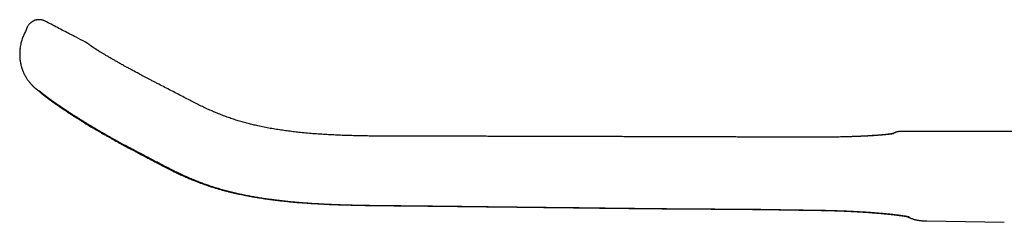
# Model space of a CAD drawing. Header units: millimetres. Extents: x 8 to 1221, y 12 to 660.
# Tile 2 of 24: x 193 to 302, y 637 to 660. Entities that reach past the tile are written whole.
import ezdxf

# ---------------------------------------------------------------- set-up
doc = ezdxf.new("R2010")
doc.units = ezdxf.units.MM

msp = doc.modelspace()

# ---------------------------------------------------------------- linework, layer by layer
at = {"color": 7, "linetype": 'Continuous', "lineweight": 30}
for p, q in [((196.09, 659.65), (196.09, 659.65)), ((194.12, 658.99), (193.91, 658.53)), ((193.91, 658.53), (193.91, 658.53)), ((194.13, 658.99), (194.13, 658.99)), ((200.54, 657.34), (200.53, 657.34)), ((201.1, 656.96), (201.11, 656.95)), ((261.96, 638.99), (261.96, 638.99)), ((280.4, 638.8), (280.4, 638.8)), ((280.58, 638.81), (280.58, 638.81)), ((293.35, 637.61), (301.89, 637.46)), ((293.35, 637.61), (293.35, 637.61))]:
    msp.add_line(p, q, dxfattribs=at)
at = {"color": 7, "linetype": 'Continuous', "lineweight": 30, "flags": 128}
msp.add_lwpolyline([(208.64, 652.69), (208.64, 652.69), (208.64, 652.69)], dxfattribs=at)
at = {"color": 7, "linetype": 'Continuous', "lineweight": 30}
for points, knots in [([(196.09, 659.66), (196.05, 659.67), (195.98, 659.71), (195.87, 659.75), (195.77, 659.78), (195.68, 659.8), (195.61, 659.81), (195.54, 659.81), (195.49, 659.82), (195.45, 659.82), (195.42, 659.82), (195.4, 659.82), (195.37, 659.82), (195.33, 659.82), (195.27, 659.81), (195.2, 659.8), (195.13, 659.79), (195.05, 659.77), (194.97, 659.75), (194.88, 659.71), (194.79, 659.67), (194.69, 659.62), (194.6, 659.56), (194.51, 659.49), (194.42, 659.41), (194.34, 659.32), (194.26, 659.22), (194.18, 659.11), (194.14, 659.03), (194.12, 658.99)], [0, 0, 0, 0, 0.0627757, 0.1202645, 0.1720543, 0.2177951, 0.2572036, 0.285049, 0.3082521, 0.3267506, 0.340517, 0.3495872, 0.3564944, 0.3764848, 0.4013684, 0.4295794, 0.4599798, 0.4925565, 0.5272787, 0.5640941, 0.6041704, 0.6490721, 0.6985852, 0.7431413, 0.790427, 0.8401373, 0.8919134, 0.9453487, 1, 1, 1, 1]), ([(200.53, 657.34), (200.19, 657.52), (199.39, 657.94), (198.13, 658.59), (196.99, 659.18), (196.31, 659.54), (196.09, 659.66)], [0, 0, 0, 0, 0.230452, 0.538986, 0.850191, 1, 1, 1, 1]), ([(193.91, 658.53), (193.88, 658.45), (193.8, 658.29), (193.7, 658.05), (193.6, 657.81), (193.52, 657.57), (193.45, 657.34), (193.39, 657.09), (193.35, 656.83), (193.31, 656.56), (193.29, 656.3), (193.28, 656.04), (193.29, 655.8), (193.3, 655.56), (193.33, 655.33), (193.36, 655.12), (193.4, 654.91), (193.45, 654.7), (193.51, 654.48), (193.59, 654.27), (193.66, 654.07), (193.75, 653.89), (193.83, 653.72), (193.91, 653.57), (193.99, 653.43), (194.07, 653.31), (194.14, 653.2), (194.21, 653.1), (194.28, 653.01), (194.35, 652.92), (194.43, 652.82), (194.51, 652.73), (194.58, 652.66), (194.63, 652.6), (194.68, 652.56), (194.72, 652.52), (194.76, 652.48), (194.79, 652.44), (194.82, 652.42), (194.85, 652.39), (194.88, 652.36), (194.91, 652.34), (194.94, 652.31), (194.97, 652.29), (194.99, 652.27), (195.01, 652.26), (195.02, 652.24), (195.04, 652.23), (195.05, 652.22), (195.06, 652.22), (195.07, 652.21), (195.08, 652.2), (195.1, 652.19), (195.11, 652.17), (195.13, 652.16), (195.15, 652.14), (195.17, 652.13), (195.19, 652.11), (195.2, 652.1), (195.22, 652.09), (195.24, 652.08), (195.25, 652.06), (195.27, 652.05), (195.29, 652.04), (195.31, 652.03), (195.32, 652.02), (195.33, 652.01), (195.34, 652), (195.35, 652), (195.35, 651.99), (195.36, 651.98), (195.37, 651.98), (195.38, 651.97), (195.4, 651.96), (195.41, 651.95), (195.43, 651.94), (195.45, 651.92), (195.47, 651.91), (195.49, 651.89), (195.52, 651.87), (195.54, 651.86), (195.54, 651.85)], [0, 0, 0, 0, 0.022612, 0.044722, 0.066321, 0.087436, 0.108087, 0.128273, 0.151862, 0.174741, 0.196896, 0.218317, 0.238998, 0.258937, 0.278137, 0.296602, 0.314338, 0.331345, 0.351583, 0.370689, 0.388666, 0.405518, 0.421246, 0.435854, 0.449348, 0.461733, 0.473016, 0.483306, 0.493144, 0.502628, 0.51476, 0.526362, 0.537502, 0.543996, 0.550368, 0.556638, 0.562824, 0.569131, 0.574983, 0.581463, 0.588606, 0.596439, 0.604981, 0.613708, 0.621113, 0.627713, 0.633512, 0.638516, 0.642886, 0.647734, 0.654338, 0.661906, 0.670441, 0.67994, 0.694318, 0.707838, 0.720429, 0.732335, 0.744856, 0.757461, 0.770795, 0.784856, 0.799609, 0.813735, 0.826567, 0.838105, 0.84835, 0.853624, 0.858477, 0.863495, 0.869728, 0.877197, 0.885903, 0.895844, 0.907021, 0.919432, 0.933079, 0.947959, 0.964073, 0.98142, 1, 1, 1, 1]), ([(201.1, 656.96), (201.09, 656.96), (201.07, 656.98), (201.04, 657), (201.01, 657.02), (200.98, 657.05), (200.96, 657.06), (200.94, 657.08), (200.92, 657.09), (200.9, 657.11), (200.88, 657.12), (200.86, 657.13), (200.84, 657.15), (200.82, 657.16), (200.8, 657.18), (200.79, 657.19), (200.78, 657.19), (200.76, 657.2), (200.76, 657.21), (200.75, 657.22), (200.74, 657.22), (200.73, 657.23), (200.72, 657.23), (200.71, 657.24), (200.7, 657.25), (200.68, 657.26), (200.66, 657.27), (200.64, 657.29), (200.61, 657.31), (200.57, 657.32), (200.55, 657.34), (200.54, 657.34)], [0, 0, 0, 0, 0.0436023, 0.0973234, 0.1480349, 0.1957341, 0.2404204, 0.2820931, 0.3207517, 0.3555589, 0.3931771, 0.4336569, 0.4770001, 0.5232083, 0.5722836, 0.6010188, 0.6304849, 0.6583278, 0.6837917, 0.7068765, 0.7275818, 0.7489297, 0.7669728, 0.783333, 0.8018251, 0.8268443, 0.8551464, 0.8867451, 0.9216517, 0.9598755, 1, 1, 1, 1]), ([(208.64, 652.69), (208.52, 652.75), (208.3, 652.87), (207.96, 653.04), (207.64, 653.21), (207.34, 653.37), (207.05, 653.52), (206.77, 653.67), (206.51, 653.81), (206.27, 653.94), (206.04, 654.06), (205.82, 654.18), (205.61, 654.29), (205.42, 654.4), (205.24, 654.49), (205.07, 654.58), (204.92, 654.67), (204.78, 654.74), (204.66, 654.82), (204.5, 654.9), (204.33, 655), (204.15, 655.1), (203.97, 655.2), (203.81, 655.29), (203.66, 655.38), (203.51, 655.46), (203.36, 655.55), (203.2, 655.65), (203.03, 655.74), (202.88, 655.83), (202.73, 655.92), (202.59, 656), (202.46, 656.08), (202.34, 656.15), (202.23, 656.22), (202.14, 656.27), (202.08, 656.31), (202.04, 656.34), (202.01, 656.36), (201.99, 656.37), (201.97, 656.38), (201.94, 656.4), (201.91, 656.42), (201.88, 656.44), (201.85, 656.46), (201.81, 656.48), (201.77, 656.51), (201.74, 656.53), (201.71, 656.55), (201.67, 656.57), (201.63, 656.6), (201.59, 656.63), (201.55, 656.65), (201.52, 656.67), (201.49, 656.69), (201.47, 656.7), (201.45, 656.71), (201.43, 656.73), (201.41, 656.74), (201.39, 656.75), (201.37, 656.77), (201.35, 656.79), (201.32, 656.8), (201.3, 656.82), (201.28, 656.83), (201.26, 656.84), (201.25, 656.85), (201.24, 656.86), (201.22, 656.87), (201.21, 656.88), (201.19, 656.89), (201.17, 656.91), (201.15, 656.92), (201.13, 656.94), (201.11, 656.95), (201.11, 656.95)], [0, 0, 0, 0, 0.030172, 0.059119, 0.086912, 0.11358, 0.139122, 0.163119, 0.186046, 0.207918, 0.228743, 0.248869, 0.267904, 0.285846, 0.302695, 0.318451, 0.332865, 0.346228, 0.35893, 0.371324, 0.391651, 0.41109, 0.429641, 0.447301, 0.464069, 0.479948, 0.49876, 0.518556, 0.539336, 0.561101, 0.580344, 0.600297, 0.620159, 0.639304, 0.657733, 0.675442, 0.683617, 0.691052, 0.697747, 0.701346, 0.705211, 0.709987, 0.715673, 0.722416, 0.730108, 0.738296, 0.746212, 0.753841, 0.761184, 0.768241, 0.780795, 0.792326, 0.802768, 0.811975, 0.819941, 0.826666, 0.831679, 0.837615, 0.844498, 0.852283, 0.860618, 0.869434, 0.879878, 0.890495, 0.900756, 0.906637, 0.912394, 0.918359, 0.925193, 0.934488, 0.945046, 0.956872, 0.969969, 0.984343, 1, 1, 1, 1]), ([(195.38, 651.97), (195.38, 651.97), (195.4, 651.96), (195.42, 651.94), (195.44, 651.91), (195.47, 651.89), (195.5, 651.86), (195.53, 651.83), (195.56, 651.81), (195.58, 651.79), (195.6, 651.77), (195.63, 651.75), (195.65, 651.73), (195.68, 651.7), (195.71, 651.68), (195.74, 651.65), (195.77, 651.62), (195.8, 651.6), (195.83, 651.58), (195.85, 651.56), (195.88, 651.54), (195.9, 651.52), (195.92, 651.5), (195.94, 651.49), (195.96, 651.47), (195.99, 651.45), (196.02, 651.43), (196.05, 651.41), (196.08, 651.38), (196.11, 651.36), (196.14, 651.33), (196.17, 651.31), (196.2, 651.29), (196.22, 651.27), (196.25, 651.25), (196.28, 651.23), (196.31, 651.21), (196.33, 651.19), (196.36, 651.17), (196.38, 651.15), (196.4, 651.13), (196.42, 651.12), (196.45, 651.1), (196.48, 651.08), (196.51, 651.05), (196.55, 651.03), (196.59, 650.99), (196.65, 650.95), (196.71, 650.91), (196.77, 650.86), (196.83, 650.82), (196.88, 650.78), (196.93, 650.75), (196.97, 650.72), (197.02, 650.69), (197.06, 650.66), (197.1, 650.63), (197.14, 650.6), (197.19, 650.56), (197.24, 650.53), (197.3, 650.48), (197.37, 650.44), (197.44, 650.39), (197.5, 650.35), (197.55, 650.31), (197.6, 650.27), (197.65, 650.24), (197.69, 650.21), (197.73, 650.19), (197.75, 650.17), (197.78, 650.16), (197.8, 650.14), (197.82, 650.12), (197.86, 650.1), (197.9, 650.07), (197.94, 650.04), (197.99, 650.01), (198.04, 649.97), (198.09, 649.94), (198.17, 649.89), (198.27, 649.82), (198.41, 649.73), (198.56, 649.62), (198.7, 649.53), (198.81, 649.47), (198.87, 649.43), (198.93, 649.38), (198.99, 649.34), (199.05, 649.3), (199.11, 649.27), (199.17, 649.23), (199.21, 649.2), (199.24, 649.18), (199.28, 649.16), (199.31, 649.14), (199.37, 649.1), (199.44, 649.06), (199.53, 649), (199.62, 648.94), (199.73, 648.87), (199.86, 648.79), (199.99, 648.71), (200.14, 648.62), (200.3, 648.52), (200.49, 648.4), (200.69, 648.28), (200.91, 648.15), (201.13, 648.01), (201.37, 647.87), (201.61, 647.73), (201.86, 647.59), (202.12, 647.43), (202.4, 647.27), (202.7, 647.1), (202.99, 646.93), (203.29, 646.76), (203.6, 646.59), (203.91, 646.41), (204.23, 646.23), (204.57, 646.05), (204.8, 645.93), (204.92, 645.87)], [0, 0, 0, 0, 0.0018606, 0.0066937, 0.0120745, 0.0172912, 0.0226579, 0.0280404, 0.0327869, 0.0368141, 0.0404461, 0.04476, 0.049129, 0.0538888, 0.0591462, 0.0653392, 0.0708759, 0.0762427, 0.0811168, 0.0855007, 0.0894242, 0.0940072, 0.0981752, 0.101933, 0.1059955, 0.1109035, 0.1165458, 0.1227441, 0.1288703, 0.1348961, 0.1409421, 0.1468142, 0.1522108, 0.1570982, 0.1615268, 0.1663614, 0.1719168, 0.1770369, 0.1817335, 0.1856804, 0.1888825, 0.192097, 0.1958811, 0.2010716, 0.2070519, 0.213309, 0.2193537, 0.2296202, 0.2392283, 0.2486824, 0.2582207, 0.2658446, 0.2728609, 0.2791322, 0.2847776, 0.2904971, 0.2962981, 0.3022816, 0.3084693, 0.3153968, 0.3235119, 0.332644, 0.3427898, 0.3492414, 0.3560418, 0.3627409, 0.368554, 0.3735594, 0.3776306, 0.3807684, 0.3830449, 0.3855197, 0.3885459, 0.3921234, 0.3969936, 0.4025725, 0.4083136, 0.4140475, 0.4197744, 0.4254944, 0.4389491, 0.452388, 0.4701389, 0.4888491, 0.4949273, 0.5010997, 0.5073663, 0.513653, 0.5193762, 0.525677, 0.5308584, 0.5349207, 0.5378654, 0.5406615, 0.5441645, 0.5483741, 0.5556658, 0.5639516, 0.5731239, 0.5831827, 0.5941285, 0.6059619, 0.6186837, 0.6337047, 0.6498033, 0.6669807, 0.6852371, 0.7045711, 0.7230806, 0.7424773, 0.7627582, 0.783921, 0.8059779, 0.8289473, 0.8528334, 0.8755079, 0.8988946, 0.9230059, 0.9478868, 0.9735617, 1, 1, 1, 1]), ([(195.43, 652), (195.43, 652), (195.43, 652), (195.43, 652), (195.43, 652), (195.44, 651.99), (195.46, 651.98), (195.47, 651.96), (195.5, 651.94), (195.52, 651.92), (195.54, 651.91), (195.55, 651.89), (195.57, 651.87), (195.6, 651.85), (195.62, 651.83), (195.65, 651.81), (195.68, 651.78), (195.71, 651.75), (195.74, 651.73), (195.76, 651.71), (195.79, 651.69), (195.82, 651.66), (195.85, 651.64), (195.89, 651.61), (195.92, 651.58), (195.95, 651.56), (195.97, 651.54), (196, 651.52), (196.01, 651.51), (196.03, 651.5), (196.04, 651.49), (196.06, 651.48), (196.07, 651.46), (196.1, 651.44), (196.13, 651.42), (196.16, 651.4), (196.19, 651.37), (196.22, 651.35), (196.26, 651.32), (196.31, 651.29), (196.35, 651.25), (196.39, 651.22), (196.44, 651.19), (196.48, 651.16), (196.51, 651.13), (196.55, 651.11), (196.58, 651.08), (196.62, 651.06), (196.65, 651.03), (196.69, 651), (196.74, 650.97), (196.78, 650.94), (196.82, 650.91), (196.86, 650.88), (196.91, 650.85), (196.95, 650.82), (196.99, 650.79), (197.04, 650.75), (197.1, 650.72), (197.16, 650.67), (197.23, 650.62), (197.31, 650.57), (197.41, 650.49), (197.53, 650.41), (197.64, 650.34), (197.73, 650.28), (197.8, 650.23), (197.86, 650.19), (197.92, 650.15), (197.97, 650.12), (198.02, 650.08), (198.08, 650.04), (198.13, 650.01), (198.19, 649.97), (198.25, 649.93), (198.32, 649.88), (198.4, 649.83), (198.48, 649.77), (198.61, 649.69), (198.77, 649.59), (198.96, 649.46), (199.16, 649.33), (199.32, 649.23), (199.46, 649.14), (199.56, 649.08), (199.65, 649.02), (199.75, 648.96), (199.83, 648.91), (199.9, 648.86), (199.96, 648.82), (200.01, 648.79), (200.05, 648.77), (200.09, 648.74), (200.14, 648.72), (200.19, 648.68), (200.25, 648.65), (200.32, 648.6), (200.42, 648.54), (200.54, 648.47), (200.68, 648.38), (200.82, 648.29), (200.96, 648.21), (201.1, 648.13), (201.23, 648.05), (201.35, 647.98), (201.45, 647.92), (201.55, 647.86), (201.65, 647.8), (201.76, 647.74), (201.88, 647.67), (202.02, 647.59), (202.16, 647.5), (202.32, 647.41), (202.5, 647.31), (202.68, 647.21), (202.88, 647.09), (203.09, 646.97), (203.31, 646.85), (203.54, 646.72), (203.77, 646.58), (204.01, 646.45), (204.26, 646.31), (204.52, 646.17), (204.8, 646.02), (204.98, 645.93), (205.08, 645.88)], [0, 0, 0, 0, 0.001323, 0.005672, 0.010617, 0.016376, 0.021959, 0.027396, 0.032587, 0.037095, 0.040887, 0.044148, 0.047723, 0.051593, 0.056117, 0.061529, 0.067456, 0.072664, 0.077068, 0.081047, 0.085697, 0.090468, 0.095834, 0.101931, 0.108862, 0.113617, 0.118136, 0.121973, 0.125129, 0.127607, 0.12978, 0.132293, 0.135157, 0.140366, 0.146168, 0.151925, 0.157612, 0.164893, 0.172232, 0.179883, 0.18785, 0.196127, 0.204047, 0.211145, 0.21693, 0.222281, 0.227763, 0.233396, 0.239419, 0.24616, 0.252496, 0.259344, 0.266031, 0.272185, 0.277808, 0.284436, 0.290749, 0.296856, 0.304958, 0.31362, 0.322885, 0.332754, 0.346859, 0.362039, 0.378284, 0.386307, 0.394096, 0.40115, 0.407473, 0.413064, 0.419621, 0.425576, 0.43113, 0.436834, 0.443437, 0.450801, 0.459036, 0.468142, 0.478119, 0.49714, 0.515957, 0.534501, 0.552768, 0.561798, 0.570758, 0.579633, 0.587837, 0.595085, 0.601376, 0.606713, 0.611093, 0.614213, 0.617298, 0.621074, 0.625543, 0.630704, 0.636557, 0.643103, 0.654986, 0.666869, 0.678378, 0.689513, 0.700273, 0.710658, 0.720667, 0.728268, 0.735636, 0.743309, 0.75188, 0.761348, 0.771713, 0.782974, 0.795133, 0.808195, 0.822163, 0.837044, 0.85284, 0.86954, 0.887131, 0.904026, 0.921668, 0.940076, 0.959272, 0.979253, 1, 1, 1, 1]), ([(195.52, 651.9), (195.52, 651.9), (195.52, 651.9), (195.52, 651.9), (195.53, 651.9), (195.53, 651.9), (195.53, 651.9), (195.53, 651.9), (195.54, 651.89), (195.54, 651.89), (195.55, 651.89), (195.55, 651.89), (195.56, 651.88), (195.56, 651.88), (195.57, 651.87), (195.57, 651.87), (195.58, 651.87)], [0, 0, 0, 0, 0.084768, 0.167553, 0.245624, 0.316481, 0.384089, 0.448446, 0.509551, 0.568928, 0.633816, 0.700903, 0.773726, 0.852284, 0.936579, 1, 1, 1, 1]), ([(280.59, 646.86), (280.33, 646.86), (279.81, 646.86), (279.03, 646.86), (278.27, 646.86), (277.53, 646.86), (276.8, 646.86), (276.09, 646.87), (275.41, 646.87), (274.77, 646.87), (274.16, 646.87), (273.56, 646.87), (272.98, 646.87), (272.41, 646.87), (271.86, 646.88), (271.31, 646.88), (270.78, 646.88), (270.27, 646.88), (269.77, 646.88), (269.28, 646.88), (268.77, 646.88), (268.26, 646.88), (267.74, 646.89), (267.23, 646.89), (266.77, 646.89), (266.34, 646.89), (265.96, 646.89), (265.59, 646.89), (265.23, 646.89), (264.88, 646.89), (264.56, 646.89), (264.25, 646.89), (263.95, 646.9), (263.66, 646.9), (263.37, 646.9), (262.3, 646.9), (261.09, 646.9), (259.72, 646.91), (258.98, 646.91), (258.23, 646.91), (257.49, 646.91), (256.75, 646.91), (256.01, 646.91), (255.27, 646.92), (254.53, 646.92), (253.79, 646.92), (253.05, 646.92), (252.33, 646.92), (251.62, 646.93), (250.92, 646.93), (250.25, 646.93), (249.59, 646.93), (248.96, 646.93), (248.33, 646.94), (247.73, 646.94), (247.25, 646.94), (246.91, 646.94), (246.69, 646.94), (246.46, 646.94), (246.22, 646.94), (245.98, 646.94), (245.7, 646.94), (245.41, 646.94), (245.08, 646.94), (244.74, 646.95), (244.38, 646.95), (244.01, 646.95), (243.63, 646.95), (243.23, 646.95), (242.82, 646.95), (242.39, 646.95), (241.96, 646.95), (241.51, 646.95), (241.05, 646.96), (240.55, 646.96), (240, 646.96), (239.4, 646.96), (238.79, 646.96), (238.16, 646.96), (237.5, 646.96), (236.84, 646.96), (236.17, 646.96), (235.48, 646.96), (234.78, 646.96), (234.06, 646.96), (233.33, 646.97), (232.59, 646.97), (231.83, 646.98), (231.07, 646.99), (230.31, 647.01), (229.57, 647.03), (228.84, 647.05), (228.11, 647.09), (227.36, 647.12), (226.6, 647.17), (225.83, 647.22), (225.04, 647.29), (224.3, 647.36), (223.6, 647.44), (222.94, 647.52), (222.27, 647.61), (221.6, 647.71), (220.93, 647.82), (220.24, 647.95), (219.61, 648.09), (219.02, 648.22), (218.48, 648.35), (217.94, 648.5), (217.4, 648.66), (216.85, 648.83), (216.31, 649.02), (215.76, 649.22), (215.22, 649.43), (214.67, 649.66), (214.12, 649.9), (213.57, 650.15), (213.02, 650.43), (212.46, 650.71), (211.87, 651.01), (211.26, 651.33), (210.61, 651.67), (209.96, 652.01), (209.3, 652.35), (208.86, 652.58), (208.64, 652.69)], [0, 0, 0, 0, 0.010838, 0.021458, 0.031858, 0.042039, 0.052, 0.061743, 0.071266, 0.079803, 0.088156, 0.096325, 0.104309, 0.11211, 0.119726, 0.127158, 0.134406, 0.141469, 0.148349, 0.155044, 0.161555, 0.168992, 0.176174, 0.183099, 0.189769, 0.195228, 0.200502, 0.205592, 0.210499, 0.215221, 0.219759, 0.223869, 0.227878, 0.231886, 0.235895, 0.239903, 0.275704, 0.285877, 0.296051, 0.306225, 0.316397, 0.326568, 0.336736, 0.346889, 0.356896, 0.367189, 0.377288, 0.387193, 0.396905, 0.406425, 0.415754, 0.424638, 0.433341, 0.441864, 0.450204, 0.458363, 0.461309, 0.464304, 0.467427, 0.470679, 0.474059, 0.477567, 0.481865, 0.486341, 0.490995, 0.495827, 0.500928, 0.506214, 0.511685, 0.517341, 0.523183, 0.529101, 0.535199, 0.541478, 0.547937, 0.555859, 0.564035, 0.572464, 0.581144, 0.590074, 0.599253, 0.608409, 0.617797, 0.627412, 0.637254, 0.647319, 0.65742, 0.667735, 0.678264, 0.689009, 0.698782, 0.708724, 0.718832, 0.729105, 0.739542, 0.75014, 0.760899, 0.771816, 0.780824, 0.789934, 0.799144, 0.808453, 0.817856, 0.82735, 0.836931, 0.844518, 0.85215, 0.859833, 0.867577, 0.875392, 0.883281, 0.891245, 0.899283, 0.907395, 0.915592, 0.9239, 0.932349, 0.940953, 0.949719, 0.959541, 0.969528, 0.979619, 0.989773, 1, 1, 1, 1]), ([(290.46, 647.49), (290.45, 647.49), (290.41, 647.49), (290.36, 647.49), (290.32, 647.48), (290.28, 647.48), (290.23, 647.47), (290.18, 647.46), (290.14, 647.45), (290.1, 647.45), (290.08, 647.44), (290.04, 647.43), (290, 647.42), (289.96, 647.4), (289.94, 647.39), (289.92, 647.39), (289.9, 647.38), (289.89, 647.38), (289.88, 647.37), (289.88, 647.37), (289.87, 647.37), (289.86, 647.36), (289.85, 647.36), (289.84, 647.35), (289.82, 647.35), (289.81, 647.34), (289.8, 647.34), (289.79, 647.33), (289.78, 647.33), (289.77, 647.32), (289.76, 647.32), (289.75, 647.32), (289.74, 647.31), (289.73, 647.31), (289.73, 647.31), (289.72, 647.3), (289.72, 647.3), (289.71, 647.3), (289.7, 647.29), (289.69, 647.29), (289.68, 647.29), (289.67, 647.28), (289.66, 647.27), (289.64, 647.27), (289.63, 647.26), (289.61, 647.25), (289.59, 647.24), (289.57, 647.24), (289.55, 647.23), (289.53, 647.22), (289.52, 647.21)], [0, 0, 0, 0, 0.009444, 0.018311, 0.02668, 0.034674, 0.049748, 0.063598, 0.076227, 0.087653, 0.097911, 0.107276, 0.139126, 0.172117, 0.206254, 0.240943, 0.256662, 0.272471, 0.288438, 0.305847, 0.325198, 0.34649, 0.369723, 0.394634, 0.421448, 0.450163, 0.479666, 0.507104, 0.532333, 0.5541, 0.573904, 0.591746, 0.607627, 0.621547, 0.631205, 0.64269, 0.656046, 0.671274, 0.688374, 0.707346, 0.72819, 0.750905, 0.775492, 0.801951, 0.830281, 0.860482, 0.892555, 0.926499, 0.962314, 1, 1, 1, 1]), ([(329.71, 647.49), (329.44, 647.49), (328.93, 647.49), (328.16, 647.49), (327.41, 647.49), (326.67, 647.49), (325.96, 647.49), (325.26, 647.49), (324.6, 647.49), (323.97, 647.49), (323.38, 647.49), (322.8, 647.49), (322.24, 647.49), (321.69, 647.49), (321.16, 647.49), (320.64, 647.49), (320.14, 647.49), (319.65, 647.49), (319.17, 647.49), (318.71, 647.49), (318.28, 647.49), (317.86, 647.49), (317.47, 647.49), (317.09, 647.49), (316.73, 647.49), (316.39, 647.49), (316.07, 647.49), (315.77, 647.49), (315.48, 647.49), (315.21, 647.49), (314.94, 647.49), (314.69, 647.49), (314.29, 647.49), (313.74, 647.49), (312.99, 647.49), (312.19, 647.49), (311.33, 647.49), (310.42, 647.49), (309.46, 647.49), (308.44, 647.49), (307.41, 647.49), (306.36, 647.49), (305.3, 647.49), (304.24, 647.49), (303.2, 647.49), (302.15, 647.49), (301.1, 647.49), (300.04, 647.49), (298.43, 647.49), (296.28, 647.49), (293.6, 647.49), (291.66, 647.49), (290.62, 647.49), (290.46, 647.49)], [0, 0, 0, 0, 0.020033, 0.039614, 0.058744, 0.077423, 0.09565, 0.113427, 0.130752, 0.146237, 0.161343, 0.17607, 0.190417, 0.204386, 0.217975, 0.231185, 0.244016, 0.256468, 0.268541, 0.280235, 0.291549, 0.30187, 0.311853, 0.3215, 0.330809, 0.339782, 0.347646, 0.355232, 0.362539, 0.369568, 0.376318, 0.382792, 0.389175, 0.406871, 0.424772, 0.446351, 0.468221, 0.490382, 0.515919, 0.541832, 0.568122, 0.594787, 0.621828, 0.649246, 0.675441, 0.701971, 0.728835, 0.756003, 0.783186, 0.851876, 0.920191, 0.988132, 1, 1, 1, 1]), ([(289.68, 647.24), (289.68, 647.24), (289.68, 647.24), (289.67, 647.24), (289.67, 647.24), (289.66, 647.24), (289.65, 647.24), (289.64, 647.24), (289.63, 647.23), (289.61, 647.23), (289.59, 647.23), (289.57, 647.22), (289.55, 647.22), (289.52, 647.21), (289.49, 647.21), (289.46, 647.2), (289.42, 647.2), (289.38, 647.19), (289.33, 647.19), (289.29, 647.18), (289.24, 647.18), (289.2, 647.17), (289.16, 647.16), (289.11, 647.16), (289.06, 647.15), (289.01, 647.15), (288.94, 647.14), (288.88, 647.14), (288.83, 647.13), (288.78, 647.13), (288.74, 647.12), (288.7, 647.12), (288.66, 647.11), (288.63, 647.11), (288.61, 647.11), (288.58, 647.11), (288.56, 647.1), (288.53, 647.1), (288.5, 647.1), (288.46, 647.1), (288.4, 647.09), (288.29, 647.08), (288.14, 647.07), (287.99, 647.06), (287.84, 647.05), (287.68, 647.04), (287.52, 647.02), (287.36, 647.01), (287.21, 647.01), (287.06, 647), (286.92, 646.99), (286.79, 646.98), (286.67, 646.98), (286.58, 646.97), (286.5, 646.97), (286.43, 646.96), (286.37, 646.96), (286.32, 646.96), (286.28, 646.96), (286.24, 646.95), (286.19, 646.95), (286.14, 646.95), (286.08, 646.95), (286.01, 646.94), (285.93, 646.94), (285.84, 646.94), (285.74, 646.93), (285.62, 646.93), (285.49, 646.92), (285.35, 646.92), (285.19, 646.91), (285.02, 646.91), (284.83, 646.9), (284.62, 646.89), (284.4, 646.89), (284.17, 646.88), (283.93, 646.88), (283.68, 646.87), (283.4, 646.87), (283.12, 646.87), (282.82, 646.86), (282.51, 646.86), (282.2, 646.86), (281.88, 646.86), (281.55, 646.86), (281.22, 646.86), (280.89, 646.86), (280.68, 646.86), (280.59, 646.86)], [0, 0, 0, 0, 0.006542, 0.013741, 0.021548, 0.029317, 0.037594, 0.046724, 0.056568, 0.065776, 0.074007, 0.081691, 0.09138, 0.100661, 0.109157, 0.118367, 0.128894, 0.140926, 0.151992, 0.161957, 0.171186, 0.179867, 0.188602, 0.197222, 0.206215, 0.215986, 0.227064, 0.239452, 0.246262, 0.253412, 0.260668, 0.267073, 0.272527, 0.277027, 0.280574, 0.283295, 0.286647, 0.290733, 0.295514, 0.30049, 0.305516, 0.323866, 0.342843, 0.362447, 0.37971, 0.39743, 0.415462, 0.432755, 0.449101, 0.464234, 0.478452, 0.491757, 0.504148, 0.5119, 0.519247, 0.526105, 0.531882, 0.536461, 0.539843, 0.543364, 0.54762, 0.552613, 0.558346, 0.564198, 0.571162, 0.579238, 0.588426, 0.598726, 0.610137, 0.62266, 0.636294, 0.65104, 0.666897, 0.683867, 0.701948, 0.720353, 0.739783, 0.760238, 0.781721, 0.804236, 0.827789, 0.852383, 0.875846, 0.900201, 0.925456, 0.951621, 0.97872, 1, 1, 1, 1]), ([(289.58, 647.24), (289.57, 647.24), (289.57, 647.24), (289.56, 647.23), (289.54, 647.23), (289.53, 647.23), (289.51, 647.23), (289.49, 647.22), (289.47, 647.22), (289.44, 647.21), (289.4, 647.21), (289.37, 647.2), (289.33, 647.2), (289.29, 647.19), (289.25, 647.19), (289.2, 647.18), (289.15, 647.17), (289.09, 647.17), (289.02, 647.16), (288.94, 647.15), (288.86, 647.14), (288.78, 647.13), (288.69, 647.12), (288.61, 647.12), (288.53, 647.11), (288.44, 647.1), (288.35, 647.09), (288.25, 647.08), (288.17, 647.08), (288.08, 647.07), (288.01, 647.06), (287.94, 647.06), (287.86, 647.05), (287.78, 647.05), (287.69, 647.04), (287.61, 647.04), (287.54, 647.03), (287.48, 647.03), (287.43, 647.02), (287.4, 647.02), (287.38, 647.02), (287.36, 647.02), (287.34, 647.02), (287.33, 647.02), (287.31, 647.02), (287.29, 647.01), (287.25, 647.01), (287.21, 647.01), (287.16, 647.01), (287.09, 647), (287, 647), (286.9, 646.99), (286.79, 646.98), (286.66, 646.98), (286.52, 646.97), (286.37, 646.96), (286.22, 646.95), (286.06, 646.95), (285.88, 646.94), (285.69, 646.93), (285.48, 646.92), (285.32, 646.92), (285.22, 646.91), (285.2, 646.91)], [0, 0, 0, 0, 0.009722, 0.0248, 0.037836, 0.049693, 0.061242, 0.072698, 0.088964, 0.106423, 0.124376, 0.142529, 0.160722, 0.177495, 0.19399, 0.210903, 0.229118, 0.248632, 0.272352, 0.296351, 0.320628, 0.34461, 0.367591, 0.389031, 0.409227, 0.429791, 0.450962, 0.472746, 0.495996, 0.510117, 0.524899, 0.540341, 0.556445, 0.573209, 0.590635, 0.607788, 0.620662, 0.631452, 0.640157, 0.646778, 0.65094, 0.653623, 0.656348, 0.659439, 0.662894, 0.666715, 0.6709, 0.679521, 0.689399, 0.701112, 0.715938, 0.733118, 0.752653, 0.77454, 0.798778, 0.821188, 0.845288, 0.871078, 0.898558, 0.927725, 0.95858, 0.989219, 1, 1, 1, 1]), ([(289.69, 647.27), (289.69, 647.27), (289.69, 647.27), (289.69, 647.27), (289.69, 647.27), (289.68, 647.26), (289.68, 647.26), (289.68, 647.26), (289.67, 647.26), (289.67, 647.26), (289.66, 647.25), (289.66, 647.25), (289.66, 647.25), (289.65, 647.25), (289.65, 647.25), (289.65, 647.24), (289.64, 647.24), (289.64, 647.24), (289.64, 647.24), (289.63, 647.24), (289.63, 647.23), (289.63, 647.23), (289.62, 647.23), (289.62, 647.23)], [0, 0, 0, 0, 0.010444, 0.074729, 0.144942, 0.221084, 0.303156, 0.391159, 0.462241, 0.528378, 0.589173, 0.644627, 0.694737, 0.739504, 0.778927, 0.806097, 0.829994, 0.85497, 0.884594, 0.918866, 0.957051, 0.99972, 1, 1, 1, 1]), ([(204.92, 645.87), (205.1, 645.78), (205.46, 645.58), (206, 645.3), (206.53, 645.02), (207.05, 644.75), (207.55, 644.49), (208.07, 644.21), (208.62, 643.92), (209.2, 643.62), (209.77, 643.33), (210.3, 643.06), (210.8, 642.82), (211.26, 642.61), (211.72, 642.4), (212.18, 642.21), (212.6, 642.03), (212.98, 641.89), (213.33, 641.76), (213.66, 641.64), (213.98, 641.53), (214.33, 641.41), (214.69, 641.3), (215.08, 641.18), (215.45, 641.07), (215.81, 640.97), (216.16, 640.88), (216.5, 640.8), (216.82, 640.72), (217.14, 640.65), (217.45, 640.58), (217.74, 640.52), (218.03, 640.46), (218.31, 640.4), (218.58, 640.35), (218.83, 640.31), (219.08, 640.26), (219.35, 640.22), (219.65, 640.17), (219.99, 640.12), (220.33, 640.06), (220.7, 640.01), (221.07, 639.96), (221.46, 639.91), (221.85, 639.87), (222.26, 639.82), (222.71, 639.77), (223.2, 639.72), (223.74, 639.67), (224.29, 639.63), (224.85, 639.59), (225.41, 639.55), (226.07, 639.51), (226.81, 639.47), (227.64, 639.43), (228.45, 639.4), (229.26, 639.38), (230.05, 639.36), (230.83, 639.34), (231.7, 639.32), (232.67, 639.31), (233.74, 639.3), (234.81, 639.29), (235.88, 639.28), (236.95, 639.27), (238.02, 639.26), (239.01, 639.25), (239.93, 639.24), (240.75, 639.23), (241.56, 639.22), (242.35, 639.21), (243.13, 639.2), (243.89, 639.19), (244.48, 639.19), (244.91, 639.18), (245.17, 639.18), (245.44, 639.17), (245.71, 639.17), (245.99, 639.17), (246.28, 639.16), (246.59, 639.16), (246.9, 639.16), (247.23, 639.15), (247.57, 639.15), (247.93, 639.15), (248.3, 639.14), (248.69, 639.14), (249.1, 639.13), (249.52, 639.13), (249.95, 639.12), (250.39, 639.12), (250.85, 639.11), (251.32, 639.11), (251.81, 639.1), (252.32, 639.09), (252.85, 639.09), (253.39, 639.08), (253.94, 639.08), (254.51, 639.07), (255.09, 639.06), (255.68, 639.06), (256.29, 639.05), (256.92, 639.04), (257.56, 639.03), (258.23, 639.03), (258.91, 639.02), (259.6, 639.01), (260.31, 639), (261.04, 638.99), (261.53, 638.99), (261.77, 638.99)], [0, 0, 0, 0, 0.010756, 0.021266, 0.031534, 0.041565, 0.051335, 0.060962, 0.072191, 0.083319, 0.094427, 0.10548, 0.114268, 0.123004, 0.131688, 0.140297, 0.148778, 0.155277, 0.161567, 0.167662, 0.173574, 0.179314, 0.186417, 0.193315, 0.200007, 0.20649, 0.212765, 0.218724, 0.224482, 0.230042, 0.235407, 0.240685, 0.245765, 0.250652, 0.255347, 0.259853, 0.264171, 0.268413, 0.274005, 0.279837, 0.285905, 0.292209, 0.298747, 0.305396, 0.312269, 0.319362, 0.326671, 0.335652, 0.344933, 0.354512, 0.364296, 0.373998, 0.383602, 0.398111, 0.412395, 0.426456, 0.440298, 0.453927, 0.46735, 0.480566, 0.499096, 0.517528, 0.535908, 0.554255, 0.572635, 0.591068, 0.609555, 0.624001, 0.638185, 0.652104, 0.665755, 0.679137, 0.692244, 0.705071, 0.709695, 0.714281, 0.718831, 0.723401, 0.728239, 0.733374, 0.738488, 0.743865, 0.749507, 0.755413, 0.761583, 0.768017, 0.774716, 0.781679, 0.788905, 0.796396, 0.80401, 0.811879, 0.820002, 0.82838, 0.837171, 0.846226, 0.855545, 0.865128, 0.874976, 0.884904, 0.895088, 0.905526, 0.916218, 0.927392, 0.938831, 0.950534, 0.962503, 0.974737, 0.987236, 1, 1, 1, 1]), ([(205.08, 645.88), (205.31, 645.76), (205.76, 645.52), (206.44, 645.16), (207.11, 644.81), (207.73, 644.48), (208.3, 644.18), (208.83, 643.91), (209.36, 643.63), (209.9, 643.35), (210.45, 643.08), (211.02, 642.8), (211.6, 642.53), (212.16, 642.29), (212.68, 642.08), (213.16, 641.89), (213.63, 641.71), (214.15, 641.53), (214.72, 641.35), (215.32, 641.16), (215.92, 641), (216.51, 640.84), (217.09, 640.7), (217.66, 640.58), (218.24, 640.46), (218.82, 640.34), (219.42, 640.24), (220, 640.14), (220.58, 640.06), (221.17, 639.98), (221.78, 639.9), (222.4, 639.83), (223.02, 639.76), (223.62, 639.71), (224.2, 639.66), (224.78, 639.61), (225.36, 639.57), (225.95, 639.53), (226.54, 639.5), (227.11, 639.47), (227.68, 639.44), (228.22, 639.42), (228.76, 639.4), (229.28, 639.39), (229.79, 639.37), (230.28, 639.36), (230.73, 639.35), (231.14, 639.34), (231.5, 639.34), (231.85, 639.33), (232.2, 639.33), (232.59, 639.32), (233.02, 639.32), (233.49, 639.31), (233.99, 639.3), (234.49, 639.3), (235.01, 639.3), (235.54, 639.29), (236.1, 639.29), (236.7, 639.28), (237.33, 639.27), (237.98, 639.27), (238.64, 639.26), (239.32, 639.25), (240.03, 639.25), (240.74, 639.24), (241.48, 639.23), (242.24, 639.22), (243, 639.21), (243.78, 639.2), (244.58, 639.19), (245.38, 639.18), (246.22, 639.17), (247.07, 639.16), (247.94, 639.15), (248.84, 639.14), (249.75, 639.13), (250.67, 639.12), (251.6, 639.11), (252.55, 639.1), (253.51, 639.09), (254.49, 639.08), (255.5, 639.07), (256.54, 639.05), (257.59, 639.04), (258.65, 639.03), (259.74, 639.02), (260.84, 639), (261.58, 639), (261.96, 638.99)], [0, 0, 0, 0, 0.013394, 0.026621, 0.039691, 0.052581, 0.062718, 0.072925, 0.083241, 0.093746, 0.104429, 0.115282, 0.126325, 0.137568, 0.1465, 0.155422, 0.164188, 0.17282, 0.18387, 0.194744, 0.20543, 0.215915, 0.226189, 0.236255, 0.246119, 0.256746, 0.267144, 0.277325, 0.287303, 0.297087, 0.308177, 0.319027, 0.329636, 0.34001, 0.350154, 0.360076, 0.369785, 0.380223, 0.390411, 0.400351, 0.410048, 0.419502, 0.428718, 0.437696, 0.446442, 0.454958, 0.463247, 0.469601, 0.475817, 0.481894, 0.487845, 0.493855, 0.501849, 0.510073, 0.518527, 0.527206, 0.536104, 0.545227, 0.554583, 0.565153, 0.57602, 0.587183, 0.59864, 0.610398, 0.622463, 0.634835, 0.647515, 0.660502, 0.673794, 0.687144, 0.70078, 0.7147, 0.728907, 0.743669, 0.758731, 0.774094, 0.789758, 0.805722, 0.821692, 0.83795, 0.854496, 0.871332, 0.88881, 0.90659, 0.92467, 0.943051, 0.961734, 0.980716, 1, 1, 1, 1]), ([(261.77, 638.99), (261.96, 638.98), (262.35, 638.98), (262.93, 638.97), (263.53, 638.97), (264.15, 638.96), (264.78, 638.96), (265.42, 638.95), (266.1, 638.95), (266.82, 638.94), (267.59, 638.94), (268.36, 638.93), (269.16, 638.93), (269.95, 638.92), (270.73, 638.92), (271.51, 638.91), (272.29, 638.91), (273.09, 638.9), (273.91, 638.89), (274.74, 638.88), (275.62, 638.87), (276.54, 638.86), (277.51, 638.84), (278.49, 638.83), (279.46, 638.81), (280.1, 638.8), (280.4, 638.8)], [0, 0, 0, 0, 0.030575, 0.061955, 0.094139, 0.12713, 0.160925, 0.195526, 0.230932, 0.270808, 0.31166, 0.353487, 0.396288, 0.440064, 0.480706, 0.522154, 0.564407, 0.607466, 0.651331, 0.696001, 0.741478, 0.792434, 0.844365, 0.897271, 0.951152, 1, 1, 1, 1]), ([(261.96, 638.99), (262.31, 638.99), (263.02, 638.98), (264.09, 638.97), (265.17, 638.96), (266.28, 638.95), (267.39, 638.94), (268.53, 638.94), (269.67, 638.93), (270.84, 638.92), (272.02, 638.92), (273.21, 638.91), (274.42, 638.9), (275.65, 638.88), (276.89, 638.86), (278.14, 638.84), (279.38, 638.82), (280.19, 638.81), (280.58, 638.81)], [0, 0, 0, 0, 0.056639, 0.114109, 0.17241, 0.231544, 0.29151, 0.352307, 0.413938, 0.476401, 0.539695, 0.603821, 0.66878, 0.734572, 0.801197, 0.868655, 0.936946, 1, 1, 1, 1]), ([(280.4, 638.8), (280.45, 638.8), (280.6, 638.8), (280.82, 638.79), (281.06, 638.79), (281.28, 638.78), (281.49, 638.78), (281.68, 638.78), (281.85, 638.77), (282.01, 638.77), (282.15, 638.77), (282.28, 638.76), (282.43, 638.76), (282.6, 638.76), (282.79, 638.75), (282.97, 638.75), (283.15, 638.74), (283.32, 638.74), (283.5, 638.73), (283.7, 638.72), (283.91, 638.72), (284.13, 638.71), (284.34, 638.7), (284.54, 638.69), (284.72, 638.68), (284.9, 638.67), (285.08, 638.66), (285.25, 638.65), (285.41, 638.65), (285.55, 638.64), (285.68, 638.63), (285.81, 638.62), (285.93, 638.62), (286.05, 638.61), (286.16, 638.6), (286.26, 638.6), (286.36, 638.59), (286.46, 638.58), (286.58, 638.58), (286.7, 638.57), (286.83, 638.56), (286.96, 638.55), (287.09, 638.54), (287.2, 638.53), (287.31, 638.52), (287.41, 638.52), (287.5, 638.51), (287.58, 638.5), (287.65, 638.5), (287.73, 638.49), (287.8, 638.48), (287.89, 638.48), (287.97, 638.47), (288.06, 638.46), (288.15, 638.46), (288.24, 638.45), (288.32, 638.44), (288.4, 638.43), (288.47, 638.43), (288.52, 638.42), (288.55, 638.42), (288.58, 638.42), (288.61, 638.41), (288.64, 638.41), (288.69, 638.41), (288.76, 638.4), (288.85, 638.39), (288.95, 638.38), (289.06, 638.37), (289.17, 638.36), (289.29, 638.35), (289.4, 638.33), (289.51, 638.32), (289.62, 638.31), (289.73, 638.3), (289.84, 638.28), (289.94, 638.27), (290.04, 638.26), (290.14, 638.25), (290.24, 638.23), (290.34, 638.22), (290.44, 638.21), (290.54, 638.19), (290.63, 638.18), (290.73, 638.16), (290.81, 638.15), (290.86, 638.15), (290.88, 638.14), (290.91, 638.14), (290.93, 638.13), (290.95, 638.13), (290.98, 638.13), (291, 638.12), (291.03, 638.12), (291.07, 638.11), (291.1, 638.11), (291.13, 638.1), (291.15, 638.1), (291.17, 638.09), (291.19, 638.09), (291.21, 638.08), (291.22, 638.08), (291.22, 638.08), (291.22, 638.08)], [0, 0, 0, 0, 0.0116571, 0.0300626, 0.0472219, 0.0631835, 0.0779898, 0.0916862, 0.1036251, 0.1146323, 0.1247189, 0.1338937, 0.1422107, 0.1563616, 0.1699671, 0.1830337, 0.195562, 0.2077618, 0.2208199, 0.2349204, 0.2500684, 0.2661921, 0.2827732, 0.2960608, 0.3095744, 0.3233133, 0.3368777, 0.3495099, 0.3615629, 0.372603, 0.3826306, 0.3920251, 0.4014117, 0.4107991, 0.420187, 0.4275634, 0.4351303, 0.4434512, 0.4525634, 0.4624677, 0.4731647, 0.4846563, 0.494742, 0.5044231, 0.5134475, 0.5218149, 0.529525, 0.5365774, 0.5426255, 0.5487785, 0.5556219, 0.5631557, 0.5713796, 0.5787598, 0.5866189, 0.5949568, 0.6033894, 0.6108202, 0.6171817, 0.62143, 0.6250185, 0.6279471, 0.6302275, 0.6327888, 0.6362192, 0.6450197, 0.6541696, 0.6640695, 0.6749278, 0.6867436, 0.6991675, 0.7111694, 0.7226821, 0.7364613, 0.7495866, 0.7622949, 0.7745929, 0.786477, 0.7988883, 0.8126435, 0.8275312, 0.8420774, 0.8561809, 0.8698646, 0.8877915, 0.9057602, 0.9104038, 0.9152118, 0.9202213, 0.925432, 0.9304107, 0.9346569, 0.9403783, 0.9471939, 0.955219, 0.962942, 0.9701962, 0.9774927, 0.9828298, 0.9885902, 0.9945675, 0.9997675, 1, 1, 1, 1]), ([(280.58, 638.81), (280.64, 638.8), (280.78, 638.8), (281, 638.8), (281.24, 638.79), (281.47, 638.79), (281.68, 638.79), (281.86, 638.78), (282.04, 638.78), (282.19, 638.78), (282.33, 638.77), (282.46, 638.77), (282.61, 638.77), (282.78, 638.76), (282.97, 638.76), (283.16, 638.75), (283.34, 638.75), (283.52, 638.74), (283.7, 638.74), (283.89, 638.73), (284.06, 638.72), (284.21, 638.72), (284.33, 638.71), (284.45, 638.71), (284.57, 638.7), (284.68, 638.7), (284.79, 638.69), (284.89, 638.69), (285, 638.68), (285.11, 638.68), (285.24, 638.67), (285.39, 638.66), (285.56, 638.65), (285.74, 638.64), (285.92, 638.63), (286.09, 638.62), (286.25, 638.61), (286.4, 638.6), (286.55, 638.6), (286.69, 638.59), (286.83, 638.58), (286.97, 638.57), (287.11, 638.56), (287.23, 638.55), (287.35, 638.54), (287.47, 638.53), (287.6, 638.52), (287.74, 638.51), (287.89, 638.5), (288.04, 638.48), (288.17, 638.47), (288.26, 638.46), (288.34, 638.46), (288.41, 638.45), (288.47, 638.45), (288.53, 638.44), (288.58, 638.44), (288.64, 638.43), (288.7, 638.42), (288.79, 638.42), (288.89, 638.41), (289.02, 638.39), (289.15, 638.38), (289.28, 638.37), (289.41, 638.35), (289.54, 638.34), (289.64, 638.33), (289.71, 638.32), (289.75, 638.32), (289.79, 638.31), (289.82, 638.31), (289.84, 638.3), (289.86, 638.3), (289.89, 638.3), (289.92, 638.3), (289.95, 638.29), (289.99, 638.29), (290.04, 638.28), (290.08, 638.28), (290.12, 638.27), (290.16, 638.27), (290.2, 638.26), (290.24, 638.26), (290.28, 638.25), (290.32, 638.25), (290.36, 638.24), (290.39, 638.24), (290.43, 638.23), (290.47, 638.23), (290.51, 638.22), (290.53, 638.22), (290.56, 638.21), (290.57, 638.21), (290.59, 638.21), (290.62, 638.21), (290.65, 638.2), (290.69, 638.19), (290.74, 638.19), (290.79, 638.18), (290.84, 638.17), (290.89, 638.16), (290.94, 638.16), (290.98, 638.15), (291.01, 638.14), (291.05, 638.14), (291.08, 638.13), (291.11, 638.13), (291.14, 638.12), (291.17, 638.12), (291.19, 638.11), (291.21, 638.11), (291.23, 638.11), (291.25, 638.1), (291.27, 638.1), (291.28, 638.1), (291.29, 638.09), (291.31, 638.09), (291.32, 638.09), (291.33, 638.09), (291.34, 638.08), (291.36, 638.08), (291.37, 638.08), (291.39, 638.07), (291.4, 638.07), (291.41, 638.07), (291.41, 638.07), (291.41, 638.07), (291.41, 638.07)], [0, 0, 0, 0, 0.010862, 0.028021, 0.044019, 0.0589, 0.072705, 0.085476, 0.096609, 0.106874, 0.116281, 0.124839, 0.132597, 0.145853, 0.158692, 0.171119, 0.183136, 0.194933, 0.206743, 0.219486, 0.233167, 0.241673, 0.250284, 0.258382, 0.265934, 0.274212, 0.281715, 0.288465, 0.295429, 0.30314, 0.311599, 0.322881, 0.335266, 0.34844, 0.361084, 0.373605, 0.385383, 0.396418, 0.407418, 0.418072, 0.428811, 0.439636, 0.450619, 0.45907, 0.468205, 0.478025, 0.488528, 0.499355, 0.512837, 0.525489, 0.537311, 0.54402, 0.550448, 0.556593, 0.562176, 0.566793, 0.571327, 0.576566, 0.582449, 0.588693, 0.599721, 0.611629, 0.624362, 0.637354, 0.650454, 0.663662, 0.676958, 0.68171, 0.685955, 0.689696, 0.692933, 0.695664, 0.697917, 0.700459, 0.703651, 0.707692, 0.712445, 0.717725, 0.722735, 0.72738, 0.731662, 0.736904, 0.741474, 0.746331, 0.752373, 0.756776, 0.761647, 0.766984, 0.772427, 0.777085, 0.78092, 0.783931, 0.786187, 0.788478, 0.791032, 0.79681, 0.8036, 0.810562, 0.818154, 0.826375, 0.835158, 0.843551, 0.851109, 0.857962, 0.86412, 0.870491, 0.877048, 0.883919, 0.890196, 0.895837, 0.90132, 0.906877, 0.912401, 0.91657, 0.920665, 0.924855, 0.92973, 0.934076, 0.938876, 0.944042, 0.948669, 0.957961, 0.968999, 0.979859, 0.989033, 0.997547, 1, 1, 1, 1]), ([(291.14, 638.12), (291.14, 638.12), (291.15, 638.12), (291.16, 638.11), (291.18, 638.11), (291.19, 638.1), (291.2, 638.09), (291.21, 638.09), (291.22, 638.08), (291.23, 638.08), (291.24, 638.07), (291.25, 638.07), (291.27, 638.06), (291.28, 638.05), (291.3, 638.04), (291.31, 638.04), (291.33, 638.03), (291.35, 638.02), (291.36, 638.01), (291.38, 638), (291.4, 637.99), (291.42, 637.98), (291.44, 637.97), (291.46, 637.97), (291.47, 637.96), (291.49, 637.95), (291.5, 637.95), (291.52, 637.94), (291.54, 637.93), (291.56, 637.92), (291.6, 637.9), (291.65, 637.88), (291.71, 637.86), (291.79, 637.83), (291.89, 637.8), (291.99, 637.77), (292.1, 637.74), (292.22, 637.71), (292.35, 637.69), (292.49, 637.67), (292.64, 637.65), (292.81, 637.63), (292.98, 637.62), (293.16, 637.62), (293.29, 637.62), (293.35, 637.61)], [0, 0, 0, 0, 0.0057265, 0.0326462, 0.0552565, 0.0758991, 0.0945739, 0.1112805, 0.1260188, 0.1393316, 0.1523498, 0.186812, 0.219312, 0.2418217, 0.2657462, 0.2912767, 0.3184141, 0.3471589, 0.3793499, 0.4127682, 0.4472801, 0.4828878, 0.5058317, 0.5290824, 0.5510323, 0.5711992, 0.5895878, 0.5994953, 0.6101403, 0.62173, 0.6343431, 0.6480392, 0.6667486, 0.6872838, 0.7096904, 0.7340019, 0.757425, 0.7824157, 0.8089906, 0.8371671, 0.8669631, 0.8978205, 0.9302721, 0.9643295, 1, 1, 1, 1])]:
    msp.add_open_spline(points, degree=3, knots=knots, dxfattribs=at)

doc.saveas('drawing.dxf')
